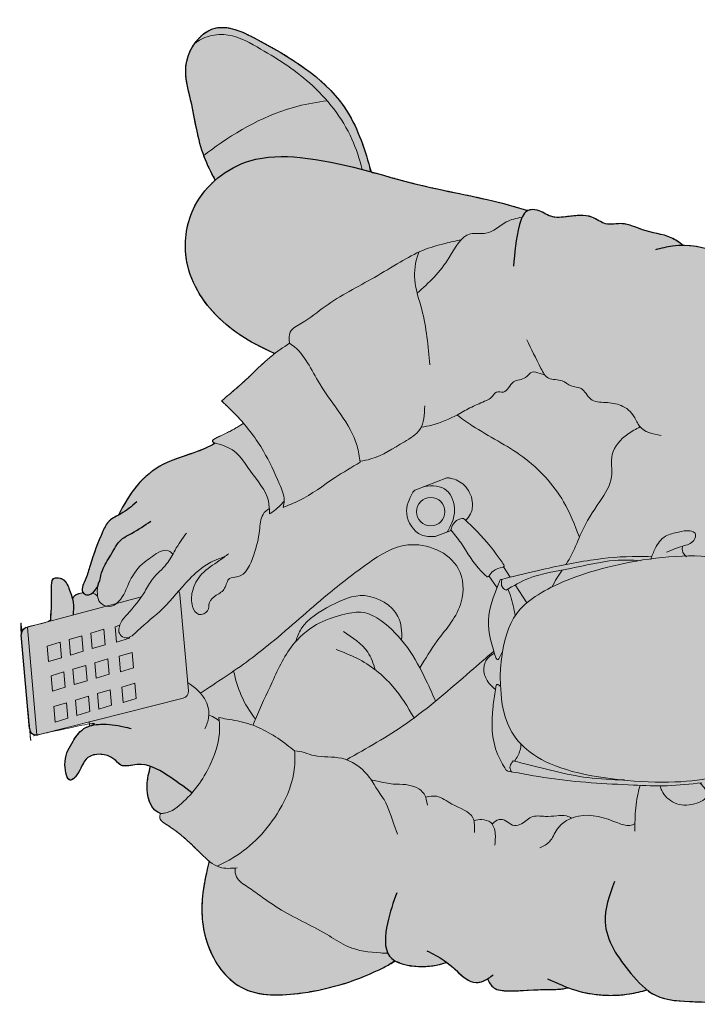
# Model space of a CAD drawing. Header units: millimetres. Extents: x 488786 to 747986, y 25193 to 95000.
# Tile 115 of 127: x 581102 to 581576, y 90862 to 91551. Entities that reach past the tile are written whole.
import ezdxf

# ---------------------------------------------------------------- set-up
doc = ezdxf.new("R2010")
doc.units = ezdxf.units.MM
doc.layers.add('25. 255', color=255, linetype='Continuous')
doc.layers.add('6. FUR1', color=181, linetype='Continuous')
doc.layers.add('7. FUR2', color=241, linetype='Continuous', lineweight=5)

# ---------------------------------------------------------------- blocks, each defined once
blk = doc.blocks.new('YUHIHA_Accessory_Person_Seated_B_Plan')
at = {"layer": '25. 255'}
h = blk.add_hatch(color=256, dxfattribs=at)
h.dxf.hatch_style = 1
edge = h.paths.add_edge_path()
edge.add_spline(control_points=[(7234.76, 20135.72), (7251.64, 20140.36), (7296.02, 20154.63), (7328.25, 20204.03), (7353.36, 20253.62), (7336.71, 20272.77), (7315.38, 20282.49), (7286.16, 20273.57), (7260.89, 20270.57), (7240.86, 20263.18), (7234.53, 20259.97), (7228.6, 20256.78)], knot_values=[1356.412138, 1356.412138, 1356.412138, 1356.412138, 1403.512288, 1484.017915, 1519.431799, 1535.966917, 1549.052282, 1577.939486, 1618.117131, 1619.231134, 1637.793348, 1637.793348, 1637.793348, 1637.793348], weights=[1, 1, 1, 1, 1, 1, 1, 1, 1, 1, 1, 1], degree=3, periodic=0)
edge.add_spline(control_points=[(7228.6, 20256.78), (7222.94, 20263.27), (7205.12, 20277.72), (7172.6, 20282.92), (7133.18, 20268.95), (7108.22, 20241.44), (7096.9, 20217.87), (7093.69, 20210.91)], knot_values=[1198.148359, 1198.148359, 1198.148359, 1198.148359, 1221.302171, 1259.039821, 1283.753111, 1335.095709, 1356.412138, 1356.412138, 1356.412138, 1356.412138], weights=[1, 1, 1, 1, 1, 1, 1, 1], degree=3, periodic=0)
edge.add_spline(control_points=[(7093.69, 20210.91), (7092.98, 20211.85), (7086.6, 20220.01), (7074.98, 20231.16), (7063.77, 20244.29), (7058.58, 20250.48), (7057.01, 20252.34)], knot_values=[1146.914076, 1146.914076, 1146.914076, 1146.914076, 1150.209435, 1175.720654, 1191.377049, 1198.148359, 1198.148359, 1198.148359, 1198.148359], weights=[1, 1, 1, 1, 1, 1, 1], degree=3, periodic=0)
edge.add_spline(control_points=[(7057.01, 20252.34), (7052.97, 20248.09), (7047.37, 20242.23), (7041.29, 20236.8), (7039.58, 20235.34)], knot_values=[1124.394341, 1124.394341, 1124.394341, 1124.394341, 1140.693836, 1146.914076, 1146.914076, 1146.914076, 1146.914076], weights=[1, 1, 1, 1, 1], degree=3, periodic=0)
edge.add_spline(control_points=[(7039.58, 20235.34), (7036.91, 20239.44), (7032.56, 20246.52), (7026.11, 20261.84), (7024.52, 20258.51), (7024.12, 20257.28)], knot_values=[1095.407083, 1095.407083, 1095.407083, 1095.407083, 1111.435016, 1120.953215, 1124.394341, 1124.394341, 1124.394341, 1124.394341], weights=[1, 1, 1, 1, 1, 1], degree=3, periodic=0)
edge.add_spline(control_points=[(7024.12, 20257.28), (7022.57, 20260.17), (7015.79, 20273.22), (7011.26, 20296.61), (6991.99, 20319.76), (6976.6, 20328.48), (6968.4, 20332.65)], knot_values=[1005.55194, 1005.55194, 1005.55194, 1005.55194, 1014.651081, 1046.359614, 1070.071876, 1095.407083, 1095.407083, 1095.407083, 1095.407083], weights=[1, 1, 1, 1, 1, 1, 1], degree=3, periodic=0)
edge.add_spline(control_points=[(6968.4, 20332.65), (6967.13, 20335.19), (6964.57, 20340.72), (6949.96, 20347.68), (6935.19, 20353.21), (6920.46, 20357.41), (6914.2, 20360.49), (6909.78, 20361.39), (6908.25, 20360.32), (6908.12, 20360.22)], knot_values=[936.938749, 936.938749, 936.938749, 936.938749, 945.288585, 954.782466, 983.343668, 993.981421, 999.888872, 1005.080317, 1005.55194, 1005.55194, 1005.55194, 1005.55194], weights=[1, 1, 1, 1, 1, 1, 1, 1, 1, 1], degree=3, periodic=0)
edge.add_spline(control_points=[(6908.12, 20360.22), (6908.1, 20360.34), (6907.63, 20362.83), (6907, 20366.54), (6904.18, 20368.14), (6903.2, 20368.57)], knot_values=[927.478333, 927.478333, 927.478333, 927.478333, 927.806519, 934.048497, 936.938749, 936.938749, 936.938749, 936.938749], weights=[1, 1, 1, 1, 1, 1], degree=3, periodic=0)
edge.add_spline(control_points=[(6903.2, 20368.57), (6906.02, 20369.2), (6911.53, 20371.24), (6919.45, 20374.53), (6920.71, 20385.1), (6904.69, 20384.5), (6895.15, 20385.05), (6887.97, 20385.47)], knot_values=[875.928127, 875.928127, 875.928127, 875.928127, 884.067212, 892.107394, 898.47116, 905.67108, 927.478333, 927.478333, 927.478333, 927.478333], weights=[1, 1, 1, 1, 1, 1, 1, 1], degree=3, periodic=0)
edge.add_spline(control_points=[(6887.97, 20385.47), (6887.36, 20385.5), (6886.75, 20385.54), (6886.15, 20385.57)], knot_values=[874.079904, 874.079904, 874.079904, 874.079904, 875.928127, 875.928127, 875.928127, 875.928127], weights=[1, 1, 1, 1], degree=3, periodic=0)
edge.add_spline(control_points=[(6886.15, 20385.57), (6884.47, 20391.88), (6882.79, 20398.2), (6881.11, 20404.51)], knot_values=[873.079904, 873.079904, 873.079904, 873.079904, 874.079904, 874.079904, 874.079904, 874.079904], weights=[1, 1, 1, 1], degree=3, periodic=0)
edge.add_spline(control_points=[(6881.11, 20404.51), (6880.41, 20407.16), (6878.16, 20408.74), (6875.43, 20408.5)], knot_values=[865.534523, 865.534523, 865.534523, 865.534523, 873.079904, 873.079904, 873.079904, 873.079904], weights=[1, 0.843964, 0.843964, 1], degree=3, periodic=0)
edge.add_spline(control_points=[(6875.43, 20408.5), (6851.15, 20406.42), (6826.87, 20404.34), (6802.59, 20402.25)], knot_values=[864.534523, 864.534523, 864.534523, 864.534523, 865.534523, 865.534523, 865.534523, 865.534523], weights=[1, 1, 1, 1], degree=3, periodic=0)
edge.add_spline(control_points=[(6802.59, 20402.25), (6800.99, 20402.11), (6799.59, 20401.32), (6798.65, 20400.01)], knot_values=[859.863027, 859.863027, 859.863027, 859.863027, 864.534523, 864.534523, 864.534523, 864.534523], weights=[1, 0.938664, 0.938664, 1], degree=3, periodic=0)
edge.add_spline(control_points=[(6798.65, 20400.01), (6797.92, 20398.98), (6797.57, 20397.76), (6797.68, 20396.17), (6797.73, 20395.86), (6797.81, 20395.56)], knot_values=[855.19153, 855.19153, 855.19153, 855.19153, 858.91104, 858.91104, 859.863027, 859.863027, 859.863027, 859.863027], weights=[1, 0.951163, 0.941211, 0.977548, 0.9875, 1], degree=3, periodic=0)
edge.add_spline(control_points=[(6797.81, 20395.56), (6801.1, 20382.34), (6804.39, 20369.12), (6807.69, 20355.89)], knot_values=[854.19153, 854.19153, 854.19153, 854.19153, 855.19153, 855.19153, 855.19153, 855.19153], weights=[1, 1, 1, 1], degree=3, periodic=0)
edge.add_spline(control_points=[(6807.69, 20355.89), (6806.65, 20355.72), (6805.61, 20355.54), (6804.57, 20355.37)], knot_values=[853.19153, 853.19153, 853.19153, 853.19153, 854.19153, 854.19153, 854.19153, 854.19153], weights=[1, 1, 1, 1], degree=3, periodic=0)
edge.add_spline(control_points=[(6804.57, 20355.37), (6804.07, 20357), (6801.41, 20363.07), (6789.83, 20370.26), (6778.54, 20376.65), (6758.69, 20372.56), (6769.38, 20362.21), (6783.96, 20359.62), (6783.24, 20338.92), (6771.34, 20330.65), (6775.61, 20319.22), (6774.27, 20311.57), (6773.1, 20308.24)], knot_values=[739.465131, 739.465131, 739.465131, 739.465131, 744.19374, 757.902164, 774.073028, 785.920166, 791.746981, 806.401407, 825.216433, 831.845484, 843.489254, 853.19153, 853.19153, 853.19153, 853.19153], weights=[1, 1, 1, 1, 1, 1, 1, 1, 1, 1, 1, 1, 1], degree=3, periodic=0)
edge.add_spline(control_points=[(6773.1, 20308.24), (6768.3, 20309.53), (6756.44, 20312.65), (6740.01, 20308.8), (6736.58, 20301.37), (6736.28, 20300.64)], knot_values=[702.484478, 702.484478, 702.484478, 702.484478, 716.598355, 737.283091, 739.465131, 739.465131, 739.465131, 739.465131], weights=[1, 1, 1, 1, 1, 1], degree=3, periodic=0)
edge.add_spline(control_points=[(6736.28, 20300.64), (6735.13, 20301.09), (6731.45, 20302.03), (6721.94, 20285.95), (6711.41, 20275.77), (6700.9, 20265.02), (6699.13, 20262.81)], knot_values=[652.067921, 652.067921, 652.067921, 652.067921, 655.288809, 662.708475, 694.804602, 702.484478, 702.484478, 702.484478, 702.484478], weights=[1, 1, 1, 1, 1, 1, 1], degree=3, periodic=0)
edge.add_spline(control_points=[(6699.13, 20262.81), (6691.01, 20264.88), (6669.69, 20269.96), (6633.04, 20268.06), (6593.02, 20239.94), (6595.21, 20182.88), (6607.32, 20143.7), (6619.53, 20121.37), (6621.21, 20118.36)], knot_values=[437.389157, 437.389157, 437.389157, 437.389157, 460.57715, 498.157394, 536.904242, 581.379041, 642.512946, 652.067921, 652.067921, 652.067921, 652.067921], weights=[1, 1, 1, 1, 1, 1, 1, 1, 1], degree=3, periodic=0)
edge.add_spline(control_points=[(6621.21, 20118.36), (6618.37, 20113.44), (6615.83, 20098.22), (6617.61, 20085.52), (6620.07, 20078.7), (6620.11, 20078.6)], knot_values=[400.823141, 400.823141, 400.823141, 400.823141, 417.036477, 437.085412, 437.389157, 437.389157, 437.389157, 437.389157], weights=[1, 1, 1, 1, 1, 1], degree=3, periodic=0)
edge.add_spline(control_points=[(6620.11, 20078.6), (6618.16, 20076.01), (6612.11, 20069.08), (6602.84, 20059.92), (6605.05, 20050.61), (6606.51, 20047.87), (6607.17, 20046.8)], knot_values=[363.568331, 363.568331, 363.568331, 363.568331, 373.468698, 391.54366, 397.027836, 400.823141, 400.823141, 400.823141, 400.823141], weights=[1, 1, 1, 1, 1, 1, 1], degree=3, periodic=0)
edge.add_spline(control_points=[(6607.17, 20046.8), (6604.38, 20045.55), (6598.36, 20042.27), (6597.2, 20023.3), (6599.31, 20005.29), (6598.63, 19988.99), (6600.14, 19984.1)], knot_values=[301.787675, 301.787675, 301.787675, 301.787675, 309.739738, 320.310187, 349.168688, 363.568331, 363.568331, 363.568331, 363.568331], weights=[1, 1, 1, 1, 1, 1, 1], degree=3, periodic=0)
edge.add_spline(control_points=[(6600.14, 19984.1), (6599.42, 19982.2), (6594.13, 19967.01), (6592.78, 19945.48), (6596.96, 19927.32), (6598.33, 19922.98)], knot_values=[244.492619, 244.492619, 244.492619, 244.492619, 250.147657, 289.15277, 301.787675, 301.787675, 301.787675, 301.787675], weights=[1, 1, 1, 1, 1, 1], degree=3, periodic=0)
edge.add_spline(control_points=[(6598.33, 19922.98), (6596.69, 19920.89), (6589.75, 19910.3), (6589.09, 19884.3), (6586.87, 19843.63), (6616.99, 19816.13), (6626.42, 19778.29), (6646.58, 19754.62), (6658.08, 19723.46), (6673.07, 19713.62), (6681.1, 19709.91)], knot_values=[0, 0, 0, 0, 8.098568, 39.147419, 74.023921, 126.330444, 149.523644, 189.191807, 218.335236, 244.492619, 244.492619, 244.492619, 244.492619], weights=[1, 1, 1, 1, 1, 1, 1, 1, 1, 1, 1], degree=3, periodic=0)
edge.add_spline(control_points=[(6681.1, 19709.91), (6683.93, 19706.24), (6696.25, 19690.86), (6727.49, 19666.75), (6770.42, 19650), (6816, 19633.5), (6890.63, 19631.13), (6980.06, 19618.42), (7078.76, 19658.5), (7133.7, 19707.5), (7172.14, 19762.65), (7173.59, 19801.87), (7171.48, 19834.57), (7161.53, 19842.09), (7155.78, 19845.3)], knot_values=[1920.13224, 1920.13224, 1920.13224, 1920.13224, 1932.98977, 1974.843567, 2027.394872, 2060.672429, 2108.533139, 2233.535168, 2305.052476, 2396.077543, 2436.058926, 2486.281816, 2503.863838, 2521.149886, 2521.149886, 2521.149886, 2521.149886], weights=[1, 1, 1, 1, 1, 1, 1, 1, 1, 1, 1, 1, 1, 1, 1], degree=3, periodic=0)
edge.add_spline(control_points=[(7155.78, 19845.3), (7161.33, 19851.61), (7172.72, 19865.39), (7176.94, 19883.76), (7176.97, 19893.41)], knot_values=[1870.622397, 1870.622397, 1870.622397, 1870.622397, 1893.773653, 1920.13224, 1920.13224, 1920.13224, 1920.13224], weights=[1, 1, 1, 1, 1], degree=3, periodic=0)
edge.add_spline(control_points=[(7176.97, 19893.41), (7179.25, 19896.33), (7185.81, 19905.64), (7187.14, 19923.17), (7195.79, 19939.16), (7191.94, 19953.71), (7202.01, 19965.89), (7199.75, 19981.01), (7198.1, 19996.12), (7205.31, 20004.68), (7205.29, 20011.83), (7204.35, 20013.94)], knot_values=[1753.958919, 1753.958919, 1753.958919, 1753.958919, 1764.08912, 1785.514975, 1800.983889, 1812.737031, 1823.673633, 1841.122188, 1853.112694, 1863.950162, 1870.622397, 1870.622397, 1870.622397, 1870.622397], weights=[1, 1, 1, 1, 1, 1, 1, 1, 1, 1, 1, 1], degree=3, periodic=0)
edge.add_spline(control_points=[(7204.35, 20013.94), (7205.86, 20018.76), (7214.15, 20046.01), (7220.88, 20087.44), (7231.23, 20122.83), (7234.76, 20135.72)], knot_values=[1637.793348, 1637.793348, 1637.793348, 1637.793348, 1651.834382, 1716.867434, 1753.958919, 1753.958919, 1753.958919, 1753.958919], weights=[1, 1, 1, 1, 1, 1], degree=3, periodic=0)
at = {"layer": '6. FUR1'}
blk.add_line((6802.59, 20402.25), (6875.43, 20408.5), dxfattribs=at)
for centre, start, end in [((6875.89, 20403.12), 14.88795, 94.90541), ((6803.05, 20396.87), 94.90541, 193.98625)]:
    blk.add_arc(centre, 5.4, start, end, dxfattribs=at)
for points, knots in [([(6886.15, 20385.57), (6886.75, 20385.54), (6887.36, 20385.5), (6887.97, 20385.47), (6895.15, 20385.05), (6904.69, 20384.5), (6920.71, 20385.1), (6919.45, 20374.53), (6910.73, 20370.9), (6901.28, 20367.46), (6894.03, 20367.92), (6890.59, 20368.14)], [-1.848223, -1.848223, -1.848223, -1.848223, 0, 0, 0, 21.807253, 29.007172, 35.370938, 43.411121, 53.828483, 63.289831, 63.289831, 63.289831, 63.289831]), ([(6752.38, 20276.11), (6757.17, 20282.46), (6766.71, 20295.39), (6777.57, 20313.98), (6771.34, 20330.65), (6783.24, 20338.92), (6783.96, 20359.62), (6769.38, 20362.21), (6758.69, 20372.56), (6778.54, 20376.65), (6789.83, 20370.26), (6803.98, 20361.47), (6806.76, 20345.22), (6804.93, 20332.92), (6802.96, 20325.13), (6802.47, 20323.21)], [5.381191, 5.381191, 5.381191, 5.381191, 27.690537, 50.232906, 61.876675, 68.505727, 87.320753, 101.975179, 107.801993, 119.649131, 135.819995, 149.528419, 161.92189, 178.705362, 184.206324, 184.206324, 184.206324, 184.206324]), ([(6978.68, 20318.46), (6975.27, 20322.36), (6969.59, 20328.84), (6965.19, 20340.43), (6949.96, 20347.68), (6935.19, 20353.21), (6920.46, 20357.41), (6914.2, 20360.49), (6908.67, 20361.62), (6905.18, 20356.3), (6912.08, 20347.23), (6925.12, 20346.98), (6937.36, 20338.19), (6949.23, 20332.69), (6955.33, 20319.75), (6960.38, 20312.39), (6963.71, 20307.54)], [0, 0, 0, 0, 15.529739, 25.855281, 35.349162, 63.910364, 74.548118, 80.455569, 85.647013, 89.031192, 96.721711, 113.028141, 126.501805, 141.322813, 150.482944, 168.231999, 168.231999, 168.231999, 168.231999]), ([(7024.12, 20257.28), (7022.57, 20260.17), (7015.79, 20273.22), (7011.26, 20296.61), (6991.99, 20319.76), (6976.6, 20328.48), (6968.4, 20332.65)], [2.572139, 2.572139, 2.572139, 2.572139, 11.671281, 43.379813, 67.092075, 92.427282, 92.427282, 92.427282, 92.427282]), ([(6736.28, 20300.64), (6736.58, 20301.37), (6740.01, 20308.8), (6756.44, 20312.65), (6768.3, 20309.53), (6773.1, 20308.24)], [2.022348, 2.022348, 2.022348, 2.022348, 4.204389, 24.889125, 39.003002, 39.003002, 39.003002, 39.003002]), ([(7093.69, 20210.91), (7096.9, 20217.87), (7108.22, 20241.44), (7133.18, 20268.95), (7172.6, 20282.92), (7215.73, 20276.02), (7247.37, 20236.17), (7247.39, 20171), (7223.9, 20106), (7214.15, 20046.01), (7205.86, 20018.76), (7204.35, 20013.94)], [4.827478, 4.827478, 4.827478, 4.827478, 26.143907, 77.486505, 102.199795, 139.937445, 191.034414, 227.348551, 316.472565, 381.505617, 395.546652, 395.546652, 395.546652, 395.546652]), ([(7228.6, 20256.78), (7234.53, 20259.97), (7253.8, 20269.75), (7285.77, 20273.45), (7321.26, 20284.29), (7355.84, 20258.52), (7328.25, 20204.03), (7296.02, 20154.63), (7251.64, 20140.36), (7234.76, 20135.72)], [5.288303, 5.288303, 5.288303, 5.288303, 23.850516, 65.142164, 94.029368, 123.649851, 159.063735, 239.569362, 286.669513, 286.669513, 286.669513, 286.669513]), ([(6699.13, 20262.81), (6691.01, 20264.88), (6669.69, 20269.96), (6633.04, 20268.06), (6593.02, 20239.94), (6595.21, 20182.88), (6607.32, 20143.7), (6619.53, 20121.37), (6621.21, 20118.36)], [3.996634, 3.996634, 3.996634, 3.996634, 27.184627, 64.764871, 103.511718, 147.986518, 209.120423, 218.675397, 218.675397, 218.675397, 218.675397]), ([(6674.35, 20117.21), (6666.82, 20119.86), (6651.6, 20125.23), (6621.44, 20128.68), (6615.53, 20100.29), (6617.61, 20085.52), (6620.07, 20078.7), (6620.11, 20078.6)], [0, 0, 0, 0, 23.086971, 46.646881, 68.818031, 88.866966, 89.170711, 89.170711, 89.170711, 89.170711]), ([(6629.14, 20093.86), (6626.74, 20089.25), (6622.44, 20080.97), (6612.76, 20069.73), (6602.84, 20059.92), (6605.49, 20048.75), (6608.47, 20044.81), (6610.34, 20042.34)], [0, 0, 0, 0, 15.415736, 27.691452, 45.766414, 51.25059, 60.498087, 60.498087, 60.498087, 60.498087]), ([(6607.17, 20046.8), (6604.38, 20045.55), (6598.36, 20042.27), (6597.2, 20023.3), (6599.31, 20005.29), (6598.63, 19988.99), (6600.14, 19984.1)], [2.106491, 2.106491, 2.106491, 2.106491, 10.058555, 20.629003, 49.487504, 63.887148, 63.887148, 63.887148, 63.887148]), ([(7176.97, 19893.41), (7179.25, 19896.33), (7185.81, 19905.64), (7187.14, 19923.17), (7195.79, 19939.16), (7191.94, 19953.71), (7202.01, 19965.89), (7199.75, 19981.01), (7198.1, 19996.12), (7205.41, 20004.8), (7205.2, 20016.84), (7185.82, 20023.16), (7171.57, 20024.36), (7161.21, 20025.22)], [4.084874, 4.084874, 4.084874, 4.084874, 14.215075, 35.64093, 51.109843, 62.862986, 73.799588, 91.248143, 103.238649, 114.076117, 121.143694, 132.521908, 162.73266, 162.73266, 162.73266, 162.73266]), ([(6607.13, 20000.11), (6603.8, 19992.97), (6594.52, 19973.08), (6592.78, 19945.48), (6596.96, 19927.32), (6598.33, 19922.98)], [0, 0, 0, 0, 21.803575, 60.808688, 73.443592, 73.443592, 73.443592, 73.443592]), ([(6682.52, 19948.04), (6671.93, 19951.97), (6646.7, 19961.34), (6615.43, 19940.17), (6589.91, 19916.42), (6589.09, 19884.3), (6586.87, 19843.63), (6616.99, 19816.13), (6626.42, 19778.29), (6646.58, 19754.62), (6661.34, 19714.6), (6689.68, 19705.99), (6707.99, 19700.42)], [0, 0, 0, 0, 32.307682, 76.975852, 102.500365, 133.549217, 168.425718, 220.732241, 243.925441, 283.593605, 312.737034, 365.896322, 365.896322, 365.896322, 365.896322]), ([(7102.17, 19763.32), (7103.05, 19764.91), (7103.93, 19766.5), (7104.8, 19768.1), (7111.72, 19780.67), (7124.41, 19803.71), (7146.12, 19836.39), (7173.66, 19862.58), (7178.85, 19894.34), (7174.74, 19910.57), (7173.63, 19914.95)], [-5.04426, -5.04426, -5.04426, -5.04426, 0, 0, 0, 39.831029, 72.969652, 108.881152, 142.826264, 155.376809, 155.376809, 155.376809, 155.376809])]:
    blk.add_open_spline(points, degree=3, knots=knots, dxfattribs=at)
at = {"layer": '7. FUR2'}
for p, q in [((6797.66, 20396.49), (6881.34, 20403.67)), ((6881.11, 20404.51), (6904.9, 20315.02)), ((6797.81, 20395.56), (6825.89, 20282.81)), ((6831.6, 20278.73), (6906.29, 20285.14)), ((6996.78, 20077.45), (6987.6, 20101.69)), ((6955.92, 20074.14), (6951.22, 20086.54)), ((6911.09, 20038.69), (6920.4, 20044.94)), ((6919.33, 20028.32), (6927.47, 20033.56)), ((6899.37, 20015.47), (6913.41, 20024.51))]:
    blk.add_line(p, q, dxfattribs=at)
for points in [[(6831.69, 20384.35), (6834.69, 20374.35), (6846.69, 20375.35), (6843.69, 20385.35)], [(6854.69, 20387.35), (6857.69, 20377.35), (6869.69, 20378.35), (6866.69, 20388.35)], [(6807.69, 20382.35), (6810.69, 20372.35), (6822.69, 20373.35), (6819.69, 20383.35)], [(6859.69, 20370.35), (6862.69, 20360.35), (6874.69, 20361.35), (6871.69, 20371.35)], [(6812.69, 20365.35), (6815.69, 20355.35), (6827.69, 20356.35), (6824.69, 20366.35)], [(6836.69, 20367.35), (6839.69, 20357.35), (6851.69, 20358.35), (6848.69, 20368.35)], [(6864.69, 20353.35), (6867.69, 20343.35), (6879.69, 20344.35), (6876.69, 20354.35)], [(6817.69, 20348.35), (6820.69, 20338.35), (6832.69, 20339.35), (6829.69, 20349.35)], [(6841.69, 20350.35), (6844.69, 20340.35), (6856.69, 20341.35), (6853.69, 20351.35)], [(6846.69, 20331.35), (6849.69, 20321.35), (6861.69, 20322.35), (6858.69, 20332.35)], [(6822.69, 20329.35), (6825.69, 20319.35), (6837.69, 20320.35), (6834.69, 20330.35)]]:
    blk.add_lwpolyline(points, close=True, dxfattribs=at)
blk.add_lwpolyline([(6882.74, 20331.86), (6881.69, 20335.35), (6869.69, 20334.35), (6872.69, 20324.35), (6873.47, 20324.41)], dxfattribs=at)
blk.add_circle((6970.47, 20090.03), 11.04, dxfattribs=at)
for centre, radius, start, end in [((6905.82, 20290.53), 5.4, 274.90541, 306.72189), ((6831.13, 20284.12), 5.4, 193.98625, 274.90541), ((6983.55, 20100.16), 4.32, 20.74196, 61.08689), ((6952.23, 20086.93), 1.08, 183.01557, 200.74196), ((6920.86, 20045.91), 1.08, 138.78295, 236.17851), ((6770.81, 20030.27), 2.16, 121.57603, 169.07375), ((6834.96, 20038.48), 1.08, 324.24994, 80.61492), ((6856.43, 20038.42), 1.08, 108.3402, 242.81125), ((6916.47, 20035.43), 1.08, 13.85475, 68.65253), ((6928.33, 20034.21), 1.08, 193.32042, 303.52391)]:
    blk.add_arc(centre, radius, start, end, dxfattribs=at)
blk.add_rational_spline([(6681.1, 19709.91), (6673.07, 19713.62), (6658.08, 19723.46), (6646.58, 19754.62), (6626.42, 19778.29), (6616.99, 19816.13), (6586.87, 19843.63), (6589.09, 19884.3), (6589.75, 19910.3), (6596.69, 19920.89), (6598.33, 19922.98), (6596.96, 19927.32), (6592.78, 19945.48), (6594.13, 19967.01), (6599.42, 19982.2), (6600.14, 19984.1), (6598.63, 19988.99), (6599.31, 20005.29), (6597.2, 20023.3), (6598.36, 20042.27), (6604.38, 20045.55), (6607.17, 20046.8), (6606.51, 20047.87), (6605.05, 20050.61), (6602.84, 20059.92), (6612.11, 20069.08), (6618.16, 20076.01), (6620.11, 20078.6), (6620.07, 20078.7), (6617.61, 20085.52), (6615.83, 20098.22), (6618.37, 20113.44), (6621.21, 20118.36), (6619.53, 20121.37), (6607.32, 20143.7), (6595.21, 20182.88), (6593.02, 20239.94), (6633.04, 20268.06), (6669.69, 20269.96), (6691.01, 20264.88), (6699.13, 20262.81), (6700.9, 20265.02), (6711.41, 20275.77), (6721.94, 20285.95), (6731.45, 20302.03), (6735.13, 20301.09), (6736.28, 20300.64), (6736.58, 20301.37), (6740.01, 20308.8), (6756.44, 20312.65), (6768.3, 20309.53), (6773.1, 20308.24), (6774.27, 20311.57), (6775.61, 20319.22), (6771.34, 20330.65), (6783.24, 20338.92), (6783.96, 20359.62), (6769.38, 20362.21), (6758.69, 20372.56), (6778.54, 20376.65), (6789.83, 20370.26), (6801.41, 20363.07), (6804.07, 20357), (6804.57, 20355.37), (6805.61, 20355.54), (6806.65, 20355.72), (6807.69, 20355.89), (6804.39, 20369.12), (6801.1, 20382.34), (6797.81, 20395.56), (6797.73, 20395.86), (6797.68, 20396.17), (6797.57, 20397.76), (6797.92, 20398.98), (6798.65, 20400.01), (6799.59, 20401.32), (6800.99, 20402.11), (6802.59, 20402.25), (6826.87, 20404.34), (6851.15, 20406.42), (6875.43, 20408.5), (6878.16, 20408.74), (6880.41, 20407.16), (6881.11, 20404.51), (6882.79, 20398.2), (6884.47, 20391.88), (6886.15, 20385.57), (6886.75, 20385.54), (6887.36, 20385.5), (6887.97, 20385.47), (6895.15, 20385.05), (6904.69, 20384.5), (6920.71, 20385.1), (6919.45, 20374.53), (6911.53, 20371.24), (6906.02, 20369.2), (6903.2, 20368.57), (6904.18, 20368.14), (6907, 20366.54), (6907.63, 20362.83), (6908.1, 20360.34), (6908.12, 20360.22), (6908.25, 20360.32), (6909.78, 20361.39), (6914.2, 20360.49), (6920.46, 20357.41), (6935.19, 20353.21), (6949.96, 20347.68), (6964.57, 20340.72), (6967.13, 20335.19), (6968.4, 20332.65), (6976.6, 20328.48), (6991.99, 20319.76), (7011.26, 20296.61), (7015.79, 20273.22), (7022.57, 20260.17), (7024.12, 20257.28), (7024.52, 20258.51), (7026.11, 20261.84), (7032.56, 20246.52), (7036.91, 20239.44), (7039.58, 20235.34), (7041.29, 20236.8), (7047.37, 20242.23), (7052.97, 20248.09), (7057.01, 20252.34), (7058.58, 20250.48), (7063.77, 20244.29), (7074.98, 20231.16), (7086.6, 20220.01), (7092.98, 20211.85), (7093.69, 20210.91), (7096.9, 20217.87), (7108.22, 20241.44), (7133.18, 20268.95), (7172.6, 20282.92), (7205.12, 20277.72), (7222.94, 20263.27), (7228.6, 20256.78), (7234.53, 20259.97), (7240.86, 20263.18), (7260.89, 20270.57), (7286.16, 20273.57), (7315.38, 20282.49), (7336.71, 20272.77), (7353.36, 20253.62), (7328.25, 20204.03), (7296.02, 20154.63), (7251.64, 20140.36), (7234.76, 20135.72), (7231.23, 20122.83), (7220.88, 20087.44), (7214.15, 20046.01), (7205.86, 20018.76), (7204.35, 20013.94), (7205.29, 20011.83), (7205.31, 20004.68), (7198.1, 19996.12), (7199.75, 19981.01), (7202.01, 19965.89), (7191.94, 19953.71), (7195.79, 19939.16), (7187.14, 19923.17), (7185.81, 19905.64), (7179.25, 19896.33), (7176.97, 19893.41), (7176.94, 19883.76), (7172.72, 19865.39), (7161.33, 19851.61), (7155.78, 19845.3), (7161.53, 19842.09), (7171.48, 19834.57), (7173.59, 19801.87), (7172.14, 19762.65), (7133.7, 19707.5), (7078.76, 19658.5), (6980.06, 19618.42), (6890.63, 19631.13), (6816, 19633.5), (6770.42, 19650), (6727.49, 19666.75), (6696.25, 19690.86), (6683.93, 19706.24), (6681.1, 19709.91)], [1, 1, 1, 1, 1, 1, 1, 1, 1, 1, 1, 1, 1, 1, 1, 1, 1, 1, 1, 1, 1, 1, 1, 1, 1, 1, 1, 1, 1, 1, 1, 1, 1, 1, 1, 1, 1, 1, 1, 1, 1, 1, 1, 1, 1, 1, 1, 1, 1, 1, 1, 1, 1, 1, 1, 1, 1, 1, 1, 1, 1, 1, 1, 1, 1, 1, 1, 1, 1, 1, 0.987500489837, 0.977548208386, 0.941210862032, 0.951163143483, 1, 0.93866363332, 0.93866363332, 1, 1, 1, 1, 0.843964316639, 0.843964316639, 1, 1, 1, 1, 1, 1, 1, 1, 1, 1, 1, 1, 1, 1, 1, 1, 1, 1, 1, 1, 1, 1, 1, 1, 1, 1, 1, 1, 1, 1, 1, 1, 1, 1, 1, 1, 1, 1, 1, 1, 1, 1, 1, 1, 1, 1, 1, 1, 1, 1, 1, 1, 1, 1, 1, 1, 1, 1, 1, 1, 1, 1, 1, 1, 1, 1, 1, 1, 1, 1, 1, 1, 1, 1, 1, 1, 1, 1, 1, 1, 1, 1, 1, 1, 1, 1, 1, 1, 1, 1, 1, 1, 1, 1, 1, 1, 1, 1, 1, 1, 1], degree=3, knots=[0, 0, 0, 0, 26.157383, 55.300812, 94.968975, 118.162175, 170.468698, 205.3452, 236.394051, 244.492619, 244.492619, 244.492619, 257.127524, 296.132637, 301.787675, 301.787675, 301.787675, 316.187318, 345.045819, 355.616268, 363.568331, 363.568331, 363.568331, 367.363636, 372.847812, 390.922774, 400.823141, 400.823141, 400.823141, 401.126886, 421.175821, 437.389157, 437.389157, 437.389157, 446.944131, 508.078036, 552.552836, 591.299684, 628.879927, 652.067921, 652.067921, 652.067921, 659.747797, 691.843924, 699.263589, 702.484478, 702.484478, 702.484478, 704.666519, 725.351255, 739.465131, 739.465131, 739.465131, 749.167408, 760.811178, 767.440229, 786.255255, 800.909681, 806.736496, 818.583633, 834.754498, 848.462922, 853.19153, 853.19153, 853.19153, 854.19153, 854.19153, 854.19153, 855.19153, 855.19153, 855.19153, 856.143517, 856.143517, 859.863027, 859.863027, 859.863027, 864.534523, 864.534523, 864.534523, 865.534523, 865.534523, 865.534523, 873.079904, 873.079904, 873.079904, 874.079904, 874.079904, 874.079904, 875.928127, 875.928127, 875.928127, 897.735379, 904.935299, 911.299065, 919.339248, 927.478333, 927.478333, 927.478333, 930.368585, 936.610563, 936.938749, 936.938749, 936.938749, 937.410371, 942.601816, 948.509267, 959.147021, 987.708223, 997.202103, 1005.55194, 1005.55194, 1005.55194, 1030.887146, 1054.599408, 1086.307941, 1095.407083, 1095.407083, 1095.407083, 1098.848209, 1108.366408, 1124.394341, 1124.394341, 1124.394341, 1130.614582, 1146.914076, 1146.914076, 1146.914076, 1153.685386, 1169.341781, 1194.853, 1198.148359, 1198.148359, 1198.148359, 1219.464787, 1270.807385, 1295.520676, 1333.258326, 1356.412138, 1356.412138, 1356.412138, 1374.974351, 1376.088354, 1416.265999, 1445.153203, 1458.238568, 1474.773686, 1510.18757, 1590.693197, 1637.793348, 1637.793348, 1637.793348, 1674.884833, 1739.917885, 1753.958919, 1753.958919, 1753.958919, 1760.631154, 1771.468622, 1783.459128, 1800.907683, 1811.844285, 1823.597428, 1839.066341, 1860.492196, 1870.622397, 1870.622397, 1870.622397, 1896.980983, 1920.13224, 1920.13224, 1920.13224, 1937.418289, 1955.00031, 2005.2232, 2045.204583, 2136.22965, 2207.746958, 2332.748987, 2380.609697, 2413.887254, 2466.43856, 2508.292356, 2521.149886, 2521.149886, 2521.149886, 2521.149886], dxfattribs=at)
for points, knots in [([(6903.2, 20368.57), (6904.18, 20368.14), (6907, 20366.54), (6907.63, 20362.83), (6908.1, 20360.34), (6908.12, 20360.22)], [2.087397, 2.087397, 2.087397, 2.087397, 4.977649, 11.219627, 11.547813, 11.547813, 11.547813, 11.547813]), ([(6915.77, 20348.63), (6912.95, 20349.03), (6907.78, 20349.75), (6899.67, 20348), (6895.89, 20339.77), (6902.92, 20329.22), (6917.58, 20324.85), (6929.73, 20316.29), (6935.43, 20307.11), (6940.04, 20301.94), (6942.01, 20294.44), (6939.04, 20291.59), (6937.88, 20290.61)], [0, 0, 0, 0, 7.947324, 14.547256, 21.43302, 29.130549, 46.107255, 63.121989, 68.911321, 75.763565, 82.889056, 86.867612, 86.867612, 86.867612, 86.867612]), ([(6954.31, 20279.94), (6950, 20283.05), (6942.3, 20288.6), (6928.7, 20295.11), (6920.48, 20306.33), (6905.51, 20313.76), (6894.45, 20323.09), (6885.03, 20331.8), (6875.78, 20333.76), (6871.27, 20325.08), (6883.08, 20313.81), (6895.51, 20296.79), (6916.25, 20280.87), (6930.66, 20264.67), (6934.51, 20254.27), (6935.94, 20249.98)], [0, 0, 0, 0, 14.746484, 26.374563, 41.254186, 51.948506, 72.297846, 80.713304, 88.56616, 93.430847, 103.166038, 127.285395, 155.798933, 174.071585, 186.499654, 186.499654, 186.499654, 186.499654]), ([(6693.88, 20241.16), (6693.55, 20245.84), (6692.78, 20256.65), (6709.46, 20273.89), (6721.94, 20285.95), (6731.46, 20302.05), (6735.17, 20301.08), (6736.36, 20300.61)], [0, 0, 0, 0, 12.569457, 28.973039, 61.069165, 68.488831, 71.775616, 71.775616, 71.775616, 71.775616]), ([(6736.36, 20300.61), (6736.4, 20299.52), (6736.82, 20292.69), (6749.78, 20276.59), (6771.69, 20261.16), (6795.94, 20253.69), (6807.83, 20254.76), (6810.78, 20255.14)], [0.655594, 0.655594, 0.655594, 0.655594, 3.673122, 19.582642, 53.95281, 78.905368, 87.140068, 87.140068, 87.140068, 87.140068]), ([(6802.08, 20265.9), (6805.11, 20264.66), (6811.98, 20261.83), (6827.06, 20264.73), (6834.08, 20273.4), (6838.13, 20279.29)], [0, 0, 0, 0, 8.978339, 20.393957, 39.407752, 39.407752, 39.407752, 39.407752]), ([(6848.99, 20098.78), (6856.13, 20094.58), (6873.3, 20083.99), (6895.35, 20063.64), (6934.77, 20065.22), (6951.7, 20106.79), (6929.61, 20140.89), (6902.97, 20175.22), (6876.16, 20204.84), (6850.37, 20237.66), (6838.2, 20256.5), (6829.92, 20269.42)], [8.700661, 8.700661, 8.700661, 8.700661, 31.769745, 64.748921, 88.792229, 128.941094, 160.055208, 197.193517, 250.819212, 270.47848, 313.042256, 313.042256, 313.042256, 313.042256]), ([(6938.19, 20247.03), (6936.38, 20249.46), (6931.17, 20256.45), (6923.97, 20268.64), (6910.18, 20276.15), (6898.62, 20276.58), (6889.08, 20271.46), (6892.94, 20262.06), (6901.16, 20263.26), (6906.3, 20256.69), (6910.13, 20249.15), (6920.19, 20248.38), (6919.14, 20234.27), (6937.63, 20227.27), (6953.34, 20222.73), (6967.87, 20222.54), (6972, 20217.35), (6973.36, 20215.39)], [0, 0, 0, 0, 8.431996, 24.246121, 38.684701, 49.407753, 56.572726, 63.426686, 69.408317, 76.596035, 84.452197, 92.462216, 97.786915, 117.758956, 135.804965, 147.635574, 154.004367, 154.004367, 154.004367, 154.004367]), ([(7236.6, 20142.53), (7244.67, 20144.7), (7270.02, 20152.6), (7305.32, 20180.43), (7328.64, 20217.12), (7343.66, 20245.31), (7340.77, 20263.38), (7336.69, 20270.17), (7334.83, 20272.6)], [11.665934, 11.665934, 11.665934, 11.665934, 34.794768, 85.386928, 131.164786, 156.769737, 170.576555, 179.228178, 179.228178, 179.228178, 179.228178]), ([(6808.27, 20254.85), (6809.56, 20256.46), (6811.35, 20258.99), (6812.43, 20261.88), (6812.76, 20262.88)], [3.282698, 3.282698, 3.282698, 3.282698, 8.973959, 11.879678, 11.879678, 11.879678, 11.879678]), ([(7290.1, 20169.76), (7289.15, 20177.38), (7283.7, 20209.66), (7265.97, 20241.57), (7249.32, 20263.79), (7247.82, 20265.75)], [24.083929, 24.083929, 24.083929, 24.083929, 45.399902, 115.208479, 122.030401, 122.030401, 122.030401, 122.030401]), ([(6784.7, 20196.31), (6780.6, 20196.06), (6764.57, 20195.74), (6732.48, 20208.72), (6707.18, 20233.05), (6697.23, 20252.47), (6695.2, 20256.57)], [7.458766, 7.458766, 7.458766, 7.458766, 18.805452, 52.029266, 99.918114, 112.59043, 112.59043, 112.59043, 112.59043]), ([(6784.7, 20196.31), (6786.32, 20198.25), (6795.22, 20209.23), (6805.81, 20226.46), (6809.05, 20245.53), (6810.41, 20253.07), (6810.78, 20255.14)], [18.623805, 18.623805, 18.623805, 18.623805, 25.619713, 57.714308, 73.14662, 78.995619, 78.995619, 78.995619, 78.995619]), ([(7039.58, 20235.34), (7036.91, 20239.44), (7032.56, 20246.52), (7025.13, 20264.18), (7021.15, 20240.67), (7002.73, 20232.22), (6985.06, 20215.63), (6972.54, 20215.31), (6969.09, 20215.27)], [2.517213, 2.517213, 2.517213, 2.517213, 18.545147, 28.063346, 35.932547, 63.300595, 88.202757, 97.611425, 97.611425, 97.611425, 97.611425]), ([(7057.01, 20252.34), (7052.97, 20248.09), (7041.24, 20235.82), (7019.8, 20219.74), (6997.41, 20209.69), (6982.24, 20203.14), (6975.98, 20204.29), (6974.13, 20204.74)], [1.086867, 1.086867, 1.086867, 1.086867, 17.386361, 48.232019, 74.223912, 86.702426, 91.902492, 91.902492, 91.902492, 91.902492]), ([(7101.72, 20199.48), (7098.46, 20204.34), (7089.98, 20216.78), (7074.98, 20231.16), (7063.77, 20244.29), (7058.58, 20250.48), (7057.01, 20252.34)], [2.008784, 2.008784, 2.008784, 2.008784, 18.223603, 43.734821, 59.391217, 66.162527, 66.162527, 66.162527, 66.162527]), ([(6693.76, 20242.79), (6691.29, 20242.8), (6684.83, 20242.42), (6679.1, 20232.37), (6670.47, 20221.26), (6656.39, 20200.66), (6646, 20176.66), (6629.85, 20153.12), (6627.77, 20136.66), (6627.36, 20126.18), (6627.3, 20124.27)], [1.473906, 1.473906, 1.473906, 1.473906, 7.982038, 18.981672, 30.026628, 48.232406, 87.38997, 102.788018, 126.569889, 131.87622, 131.87622, 131.87622, 131.87622]), ([(6809.41, 20226.68), (6815.35, 20230.84), (6827.07, 20238.37), (6840.36, 20242.13), (6846.96, 20243.5)], [7.585575, 7.585575, 7.585575, 7.585575, 27.531028, 46.1814, 46.1814, 46.1814, 46.1814]), ([(6823.15, 20086.66), (6828.48, 20088.98), (6851.64, 20099.13), (6878.87, 20115.36), (6894, 20142.21), (6890.75, 20159.2), (6884.97, 20178.16), (6867.71, 20200.23), (6839.24, 20212.97), (6817.72, 20223.35), (6806.38, 20227.91), (6804.78, 20228.54)], [1.898917, 1.898917, 1.898917, 1.898917, 18.070742, 72.269448, 86.359471, 99.454699, 118.437216, 141.635371, 174.272597, 203.466374, 208.243335, 208.243335, 208.243335, 208.243335]), ([(6969.09, 20215.27), (6969.67, 20214.32), (6972.36, 20210.09), (6975.96, 20206.58), (6978.89, 20203.97)], [1.73941, 1.73941, 1.73941, 1.73941, 4.84053, 15.655219, 15.655219, 15.655219, 15.655219]), ([(6974.13, 20204.74), (6975.75, 20200.53), (6981.4, 20186), (6995.76, 20167.45), (7005.18, 20151.32), (7009.02, 20144.72)], [0.778077, 0.778077, 0.778077, 0.778077, 13.264484, 43.950403, 65.159393, 65.159393, 65.159393, 65.159393]), ([(6719.7, 20116.5), (6743.57, 20124.61), (6755.8, 20133.29), (6768.55, 20139.6), (6781.8, 20158.86), (6778.56, 20179.45), (6784.92, 20191.2), (6784.69, 20196.31)], [0, 0, 0, 0, 2.978978, 18.032377, 39.38685, 59.05842, 73.541371, 73.541371, 73.541371, 73.541371]), ([(6870.77, 20112.96), (6877.29, 20112.55), (6893.78, 20113.45), (6910.48, 20141.14), (6897.83, 20168.49), (6885.6, 20189.13), (6873.45, 20194.02), (6870.01, 20195.06)], [7.795453, 7.795453, 7.795453, 7.795453, 25.156569, 53.466894, 78.777984, 105.891702, 115.791484, 115.791484, 115.791484, 115.791484]), ([(7009.02, 20144.72), (7013.37, 20145.32), (7036.25, 20149.02), (7062.46, 20175.25), (7093.91, 20187.81), (7101.2, 20198.79), (7101.68, 20199.54)], [3.15582, 3.15582, 3.15582, 3.15582, 15.213341, 67.206601, 101.405674, 103.875843, 103.875843, 103.875843, 103.875843]), ([(7181.76, 20065.98), (7180.9, 20070.06), (7178.7, 20080.1), (7174.13, 20096.42), (7164.07, 20114.38), (7148.92, 20139.11), (7135.3, 20166.84), (7119, 20185.81), (7111.91, 20200.35), (7104.89, 20199.91), (7101.64, 20199.47)], [4.651678, 4.651678, 4.651678, 4.651678, 16.226773, 33.20186, 51.445424, 73.019804, 114.134964, 135.005044, 145.317506, 153.602174, 153.602174, 153.602174, 153.602174]), ([(6810.15, 20103.43), (6818.74, 20108.33), (6837.37, 20119.53), (6855.02, 20141.84), (6861.35, 20158.3), (6863.43, 20163.71)], [4.227022, 4.227022, 4.227022, 4.227022, 31.551842, 64.406535, 80.483314, 80.483314, 80.483314, 80.483314]), ([(6861.84, 20041.31), (6856.67, 20047.34), (6837.54, 20069.63), (6806.08, 20105.56), (6786.62, 20140.13), (6777.82, 20156.08)], [15.6824, 15.6824, 15.6824, 15.6824, 37.732542, 97.2235, 147.655805, 147.655805, 147.655805, 147.655805]), ([(6847.71, 20133.54), (6852.63, 20134.95), (6865.19, 20139.38), (6872.7, 20150.96), (6877.38, 20158.17)], [4.853876, 4.853876, 4.853876, 4.853876, 18.696409, 41.59721, 41.59721, 41.59721, 41.59721]), ([(7009.8, 20144.83), (7010.27, 20142), (7012.58, 20129.54), (7022.45, 20114.87), (7033.75, 20095.18), (7045.99, 20094.73), (7052.69, 20094.49)], [2.101032, 2.101032, 2.101032, 2.101032, 10.008981, 37.169986, 51.420534, 68.666526, 68.666526, 68.666526, 68.666526]), ([(6742.37, 20093.24), (6745.47, 20093.71), (6754.05, 20095.02), (6759.06, 20108.04), (6758.23, 20120.52), (6760.64, 20129.56), (6761.82, 20135.35), (6762.15, 20137.07)], [0, 0, 0, 0, 8.332999, 23.021147, 32.180951, 43.677299, 48.544904, 48.544904, 48.544904, 48.544904]), ([(6951.15, 20086.87), (6950.95, 20090.61), (6951.17, 20101.05), (6968.65, 20111.99), (6980.31, 20106.89), (6985.64, 20103.94)], [2.541787, 2.541787, 2.541787, 2.541787, 12.53172, 31.06482, 47.169588, 47.169588, 47.169588, 47.169588]), ([(7084.64, 20090.47), (7099.12, 20091.71), (7121.49, 20093.63), (7149.25, 20103.6), (7164.92, 20101.6), (7171.73, 20099.04), (7172.25, 20098.83)], [0, 0, 0, 0, 40.216137, 62.116311, 80.751781, 82.301786, 82.301786, 82.301786, 82.301786]), ([(6720.92, 20056.73), (6725.13, 20056.53), (6736.41, 20055.99), (6741.13, 20073.19), (6750.34, 20084.01), (6749.19, 20091.67), (6748.54, 20094.52), (6748.54, 20094.55)], [0, 0, 0, 0, 10.707058, 28.70526, 41.019681, 48.903536, 48.973589, 48.973589, 48.973589, 48.973589]), ([(6990.01, 20095.32), (6990.95, 20088.37), (6990.72, 20076.17), (6971.17, 20069.39), (6960.41, 20073.97), (6955.42, 20076.8), (6954.76, 20077.18)], [7.006056, 7.006056, 7.006056, 7.006056, 24.35763, 40.251515, 54.063594, 56.154805, 56.154805, 56.154805, 56.154805]), ([(7036.29, 20097.19), (7036.64, 20094.43), (7038.19, 20084.44), (7044.31, 20071.43), (7052.13, 20057.97), (7055.64, 20049.02), (7058.77, 20042.03), (7064.65, 20039.58), (7061.49, 20030.62), (7073.68, 20027.22), (7072.27, 20016.28), (7080.57, 20011.57), (7077.66, 20005.73), (7076.97, 20002.44), (7076.8, 20001.29)], [4.873044, 4.873044, 4.873044, 4.873044, 12.57116, 32.967234, 44.100409, 55.775932, 59.727962, 65.137782, 70.128881, 80.343237, 89.714173, 95.819943, 101.67103, 104.89997, 104.89997, 104.89997, 104.89997]), ([(7199.16, 20018.51), (7198.47, 20022.77), (7196.17, 20032.84), (7184.64, 20043.83), (7189.12, 20064.1), (7162.18, 20076.56), (7148.25, 20091.1), (7140.42, 20100.12)], [4.067887, 4.067887, 4.067887, 4.067887, 15.903226, 32.649141, 43.873514, 66.517147, 100.774559, 100.774559, 100.774559, 100.774559]), ([(6920.05, 20046.63), (6921.37, 20048.13), (6928.82, 20056.34), (6942.65, 20063.56), (6953.03, 20071.8), (6956.27, 20074.42)], [2.174821, 2.174821, 2.174821, 2.174821, 7.719967, 32.927944, 44.524156, 44.524156, 44.524156, 44.524156]), ([(6956.27, 20074.42), (6957.98, 20073.97), (6961.74, 20072.64), (6964.88, 20068.35), (6965.16, 20065.38), (6965.18, 20064.61)], [2.083566, 2.083566, 2.083566, 2.083566, 6.924235, 13.142986, 15.256577, 15.256577, 15.256577, 15.256577]), ([(6963.65, 20062.94), (6965.24, 20061.44), (6969.28, 20057.86), (6979.98, 20056.85), (6991.51, 20062.3), (6996.11, 20071.55), (6996.71, 20076.47), (6996.78, 20077.45)], [0.875899, 0.875899, 0.875899, 0.875899, 6.813113, 15.691137, 28.773432, 39.827705, 42.546106, 42.546106, 42.546106, 42.546106]), ([(6928.93, 20033.31), (6931.8, 20035.21), (6943.09, 20042.81), (6955.07, 20053.6), (6963.57, 20062.85), (6965.18, 20064.61)], [2.638804, 2.638804, 2.638804, 2.638804, 12.182994, 40.429442, 47.060194, 47.060194, 47.060194, 47.060194]), ([(6950.36, 19974.58), (6959.84, 19978.1), (6983.92, 19987.44), (7015.18, 20016.57), (7030.91, 20049.14), (7042.73, 20065.57), (7045.63, 20069.46)], [2.970376, 2.970376, 2.970376, 2.970376, 30.896116, 74.461976, 117.198368, 130.681414, 130.681414, 130.681414, 130.681414]), ([(6711.16, 20040.94), (6714.07, 20040.61), (6720.01, 20039.94), (6729.48, 20042.53), (6731.33, 20050.63), (6730.93, 20055.21), (6730.28, 20057.1)], [0, 0, 0, 0, 8.262713, 16.888783, 23.652041, 29.264281, 29.264281, 29.264281, 29.264281]), ([(6832.01, 20040.06), (6833.2, 20041.57), (6836.73, 20045.46), (6844.44, 20049.83), (6855.05, 20048.63), (6858.76, 20043.49), (6860.33, 20040.83)], [6.685701, 6.685701, 6.685701, 6.685701, 12.006511, 21.316947, 30.282341, 38.500831, 38.500831, 38.500831, 38.500831]), ([(6731.98, 19981.13), (6732.69, 19982.38), (6734.4, 19985.95), (6733.83, 19993.24), (6732.89, 20002.1), (6734.94, 20013.25), (6726.57, 20019.21), (6725.92, 20027.51), (6730.19, 20031.63), (6732.04, 20038.12), (6729.21, 20041.24), (6727.43, 20042.9)], [2.484441, 2.484441, 2.484441, 2.484441, 6.429061, 13.487234, 21.903657, 31.957174, 41.694475, 47.053461, 52.533093, 57.596561, 63.774698, 63.774698, 63.774698, 63.774698]), ([(6769.67, 20032.11), (6773.6, 20034.53), (6788.27, 20043.24), (6811.03, 20043.49), (6827.54, 20040.8), (6831.85, 20040.09), (6831.85, 20040.09), (6831.85, 20040.09), (6831.85, 20040.09), (6832.95, 20039.91), (6834.05, 20039.73), (6835.14, 20039.55)], [1.515861, 1.515861, 1.515861, 1.515861, 14.206241, 48.65291, 60.851724, 60.851724, 60.851724, 60.852126, 60.852126, 60.852126, 63.950928, 63.950928, 63.950928, 63.950928]), ([(6856.09, 20039.45), (6866.1, 20042.76), (6885.43, 20048.92), (6905.7, 20040.8), (6915.74, 20036.87), (6916.86, 20036.43)], [1.021642, 1.021642, 1.021642, 1.021642, 29.335014, 55.697083, 59.019314, 59.019314, 59.019314, 59.019314]), ([(6927.28, 20033.96), (6926.61, 20036.82), (6925.38, 20041.33), (6921.72, 20044.04), (6920.26, 20045.02)], [0.746692, 0.746692, 0.746692, 0.746692, 8.532808, 13.265411, 13.265411, 13.265411, 13.265411]), ([(6835.84, 20037.85), (6835.81, 20037.8), (6835.77, 20037.75), (6835.74, 20037.7), (6835.73, 20037.7), (6835.73, 20037.69), (6835.73, 20037.69), (6835.33, 20037.14), (6834.93, 20036.59), (6834.51, 20036.06)], [1.923587, 1.923587, 1.923587, 1.923587, 2.089177, 2.089177, 2.089177, 2.104643, 2.104643, 2.104643, 3.96531, 3.96531, 3.96531, 3.96531]), ([(6909.31, 20031.7), (6909.95, 20032.87), (6911.86, 20035.65), (6915.36, 20035.36), (6917.71, 20034.91)], [1.65123, 1.65123, 1.65123, 1.65123, 5.121143, 10.995421, 10.995421, 10.995421, 10.995421]), ([(6917.51, 20035.68), (6917.58, 20035.43), (6917.64, 20035.17), (6917.71, 20034.91), (6917.71, 20034.91), (6917.71, 20034.91), (6917.71, 20034.91), (6919.85, 20026.23), (6925.44, 20003.39), (6932.92, 19968.33), (6935.64, 19937.85), (6935.19, 19922.02), (6935.02, 19918.47)], [3.287425, 3.287425, 3.287425, 3.287425, 4.029049, 4.029049, 4.029049, 4.029178, 4.029178, 4.029178, 28.844634, 69.326787, 103.486546, 113.357994, 113.357994, 113.357994, 113.357994]), ([(6759.17, 19879.87), (6758.18, 19888.89), (6756.33, 19906.59), (6758.07, 19946.29), (6760.47, 19987.79), (6766.62, 20020), (6768.68, 20030.68)], [1.93079, 1.93079, 1.93079, 1.93079, 27.081337, 51.269853, 112.089691, 142.261654, 142.261654, 142.261654, 142.261654]), ([(6761.54, 19940.1), (6761.74, 19949.63), (6763.08, 19976.57), (6771.23, 20004.96), (6775.98, 20024.16), (6776.54, 20026.4)], [13.916577, 13.916577, 13.916577, 13.916577, 40.306994, 88.805383, 95.227909, 95.227909, 95.227909, 95.227909]), ([(6768.12, 20027.77), (6769.18, 20028.45), (6771.52, 20029.58), (6774.67, 20028.05), (6776.15, 20026.77), (6776.54, 20026.4)], [1.48127, 1.48127, 1.48127, 1.48127, 4.777514, 8.684062, 10.147879, 10.147879, 10.147879, 10.147879]), ([(6776.27, 20025.33), (6779.07, 20023.56), (6783.32, 20021.04), (6788.04, 20020.47), (6789.66, 20020.42)], [1.108657, 1.108657, 1.108657, 1.108657, 10.04117, 14.587737, 14.587737, 14.587737, 14.587737]), ([(6910.21, 20030.15), (6908.51, 20029.49), (6901.74, 20027.05), (6894.7, 20025.53), (6889.37, 20024.63)], [13.656805, 13.656805, 13.656805, 13.656805, 18.732495, 33.708537, 33.708537, 33.708537, 33.708537]), ([(6931.94, 19927.37), (6932.45, 19933.9), (6933.11, 19952.11), (6925.38, 19980.74), (6921.59, 20010.44), (6912.67, 20025.95), (6909.31, 20031.7)], [11.742393, 11.742393, 11.742393, 11.742393, 29.858815, 62.391215, 93.397576, 111.737136, 111.737136, 111.737136, 111.737136]), ([(7103.96, 20015.13), (7096.75, 20011.63), (7086.77, 20006.79), (7071.8, 19999.01), (7073.74, 19987.82), (7066.92, 19981.19), (7067.32, 19970.97), (7055.36, 19966.67), (7055.14, 19953.62), (7053.81, 19941.31), (7045.86, 19931.82), (7032.51, 19927.24), (7030.53, 19917.54), (7029.18, 19910.94)], [0, 0, 0, 0, 24.939593, 34.548428, 45.342442, 53.284587, 61.301274, 72.475159, 84.107265, 96.527791, 109.920638, 118.481544, 136.70404, 136.70404, 136.70404, 136.70404]), ([(6727.5, 19931.95), (6726.85, 19933.23), (6725.17, 19937.47), (6730.99, 19952.36), (6737.86, 19971.95), (6726.75, 19992.44), (6713.36, 19996.86), (6710.27, 20003.07), (6708.91, 20005.79)], [2.793478, 2.793478, 2.793478, 2.793478, 6.694112, 15.566808, 44.284172, 62.424907, 72.85271, 81.022299, 81.022299, 81.022299, 81.022299]), ([(6924.83, 19987.99), (6922.76, 19989.37), (6918.47, 19992.23), (6914.01, 19994.79), (6911.67, 19996.08)], [126.515975, 126.515975, 126.515975, 126.515975, 133.394935, 140.807275, 140.807275, 140.807275, 140.807275]), ([(7035.92, 19927.25), (7034.34, 19930.49), (7029.39, 19939.55), (7016.09, 19951.9), (6995.32, 19946.93), (6975.93, 19960.17), (6957.39, 19972.44), (6939.58, 19978.61), (6931.73, 19983.44), (6929.15, 19985.12)], [5.855156, 5.855156, 5.855156, 5.855156, 15.926292, 34.485669, 50.591924, 70.033608, 96.137971, 113.15902, 121.726729, 121.726729, 121.726729, 121.726729]), ([(6757.29, 19927.95), (6755.24, 19928.52), (6747.32, 19930.55), (6735.34, 19932), (6725.47, 19931.97), (6721.67, 19931.96)], [7.452901, 7.452901, 7.452901, 7.452901, 13.351308, 30.181345, 40.732857, 40.732857, 40.732857, 40.732857]), ([(6932.98, 19919.22), (6935.85, 19918.19), (6942.5, 19915.6), (6951.93, 19908.99), (6953.83, 19897.9), (6955.89, 19890.46), (6953.55, 19883.17), (6945.18, 19885.82), (6943.22, 19895.8), (6940.2, 19902.83), (6938.43, 19906.94)], [2.684461, 2.684461, 2.684461, 2.684461, 11.212993, 22.53805, 32.393237, 40.84555, 44.827862, 49.997163, 58.902017, 71.464725, 71.464725, 71.464725, 71.464725]), ([(6756.9, 19912.3), (6755.65, 19912.02), (6750.07, 19910.34), (6741.6, 19901.01), (6741.14, 19887.57), (6747.15, 19874.34), (6754.96, 19877.21), (6757.4, 19879.81), (6758.85, 19881.3), (6759, 19881.45)], [5.653685, 5.653685, 5.653685, 5.653685, 9.208823, 21.968441, 36.488492, 47.557183, 51.762576, 56.946764, 57.558202, 57.558202, 57.558202, 57.558202]), ([(6943.19, 19894.44), (6941.97, 19894.65), (6938.8, 19894.95), (6936.3, 19892.88), (6934.79, 19891.38)], [1.459288, 1.459288, 1.459288, 1.459288, 4.750985, 10.264054, 10.264054, 10.264054, 10.264054])]:
    blk.add_open_spline(points, degree=3, knots=knots, dxfattribs=at)
for points in [[(6804.57, 20355.37), (6805.61, 20355.54), (6806.65, 20355.72), (6807.69, 20355.89)], [(6908.06, 20352.95), (6907.49, 20351.58), (6906.55, 20350.31), (6905.46, 20349.07)], [(6835.45, 20036.1), (6828.08, 20035.8), (6799.86, 20034.97), (6765.56, 19996.04), (6755.84, 19891.61), (6770.26, 19843.31), (6812, 19797.34), (6872.85, 19796.46), (6900.09, 19812.68), (6941.21, 19853.67), (6931.9, 19945.38), (6910.42, 20004.61), (6886.5, 20031.79), (6844.07, 20036.78), (6842.82, 20036.4), (6835.45, 20036.1)], [(6855.93, 20037.46), (6858.01, 20036.39), (6860.09, 20035.35), (6862.2, 20034.36)]]:
    blk.add_open_spline(points, degree=3, dxfattribs=at)

msp = doc.modelspace()

# ---------------------------------------------------------------- block references
at = {"xscale": 0.9, "yscale": 0.9, "zscale": 0.9, "rotation": 90.14394654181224}
msp.add_blockref('YUHIHA_Accessory_Person_Seated_B_Plan', (599486.49, 84978.93), dxfattribs=at)

doc.saveas('drawing.dxf')
